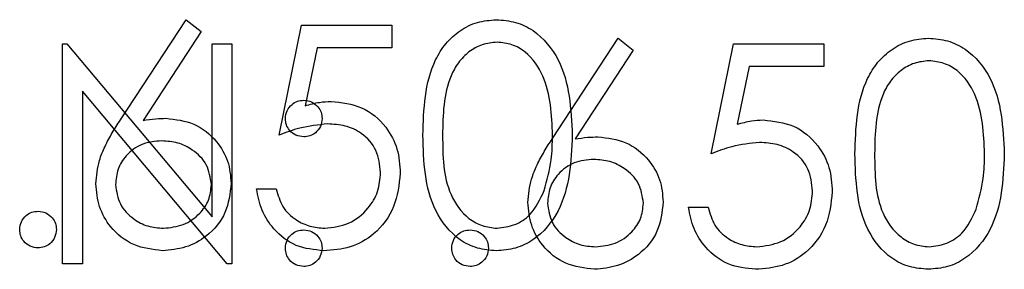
# Model space of a CAD drawing. Header units: inches. Extents: x 1802 to 2468, y -208 to -72.
# Tile 38 of 256: x 1820.687 to 1821.224, y -155.105 to -154.968. Entities that reach past the tile are written whole.
import ezdxf

# ---------------------------------------------------------------- set-up
doc = ezdxf.new("R2010")
doc.units = ezdxf.units.IN
doc.header["$LTSCALE"] = 0.5
doc.header["$MEASUREMENT"] = 0
doc.layers.add('DSS-M-S', color=53, linetype='Continuous')
doc.layers.add('DST-M-S', color=53, linetype='Continuous')

msp = doc.modelspace()

# ---------------------------------------------------------------- linework, layer by layer
at = {"layer": 'DSS-M-S', "linetype": 'Continuous', "lineweight": 25}
for p, q in [((1820.74183, -155.02314), (1820.77765, -154.96838)), ((1820.77765, -154.96838), (1820.78594, -154.9749)), ((1820.82842, -155.03146), (1820.84073, -154.97146)), ((1820.84073, -154.97146), (1820.88996, -154.97146)), ((1820.88996, -154.97146), (1820.88996, -154.98377)), ((1820.78594, -154.9749), (1820.75424, -155.02338)), ((1820.84914, -154.98377), (1820.84267, -155.01533)), ((1820.88996, -154.98377), (1820.84914, -154.98377)), ((1820.81611, -155.06069), (1820.82688, -155.06069))]:
    msp.add_line(p, q, dxfattribs=at)
for points, knots in [([(1820.90688, -155.03151), (1820.90734, -155.01718), (1820.90793, -154.99925), (1820.91911, -154.98122), (1820.9269, -154.97406), (1820.93648, -154.96924), (1820.94349, -154.96867), (1820.947, -154.96838)], [0, 0, 0, 0, 0.498702, 0.624177, 0.749467, 0.874745, 1, 1, 1, 1]), ([(1820.947, -154.96838), (1820.95053, -154.96867), (1820.9576, -154.96923), (1820.97047, -154.97549), (1820.98669, -154.99551), (1820.98773, -155.01711), (1820.98842, -155.03151)], [0, 0, 0, 0, 0.1256, 0.251197, 0.500581, 1, 1, 1, 1]), ([(1820.94736, -154.98069), (1820.94461, -154.98097), (1820.93911, -154.98152), (1820.93181, -154.98573), (1820.92599, -154.99164), (1820.91805, -155.00625), (1820.91783, -155.02026), (1820.91765, -155.03146)], [0, 0, 0, 0, 0.1251388, 0.2504182, 0.3755189, 0.5008471, 1, 1, 1, 1]), ([(1820.97765, -155.03146), (1820.9772, -155.02032), (1820.97654, -155.00363), (1820.96531, -154.98713), (1820.9556, -154.98156), (1820.95011, -154.98098), (1820.94736, -154.98069)], [0, 0, 0, 0, 0.5000715, 0.7490206, 0.8745985, 1, 1, 1, 1]), ([(1820.84267, -155.01533), (1820.84527, -155.01462), (1820.8499, -155.01334), (1820.8547, -155.0131), (1820.85681, -155.013)], [0, 0, 0, 0, 0.560064, 1, 1, 1, 1]), ([(1820.85681, -155.013), (1820.86255, -155.01361), (1820.87402, -155.01482), (1820.88663, -155.02563), (1820.89366, -155.03876), (1820.89427, -155.04775), (1820.89457, -155.05225)], [0, 0, 0, 0, 0.2796881, 0.5590255, 0.7792916, 1, 1, 1, 1]), ([(1820.72842, -155.058), (1820.72884, -155.05371), (1820.72954, -155.04664), (1820.73335, -155.03749), (1820.73731, -155.03015), (1820.74033, -155.02548), (1820.74183, -155.02314)], [0, 0, 0, 0, 0.3393742, 0.5594856, 0.7797313, 1, 1, 1, 1]), ([(1820.75424, -155.02338), (1820.75654, -155.02302), (1820.76066, -155.02237), (1820.76483, -155.02227), (1820.76666, -155.02223)], [0, 0, 0, 0, 0.55991, 1, 1, 1, 1]), ([(1820.76666, -155.02223), (1820.77192, -155.02283), (1820.78244, -155.02403), (1820.79414, -155.03365), (1820.80122, -155.04539), (1820.80192, -155.05365), (1820.80226, -155.05778)], [0, 0, 0, 0, 0.279638, 0.559326, 0.779527, 1, 1, 1, 1]), ([(1820.85486, -155.02531), (1820.84978, -155.02583), (1820.84069, -155.02677), (1820.83217, -155.03003), (1820.82842, -155.03146)], [0, 0, 0, 0, 0.559416, 1, 1, 1, 1]), ([(1820.8838, -155.0518), (1820.88336, -155.04764), (1820.88247, -155.03935), (1820.87439, -155.03034), (1820.86461, -155.02587), (1820.85811, -155.02549), (1820.85486, -155.02531)], [0, 0, 0, 0, 0.279539, 0.558617, 0.779047, 1, 1, 1, 1]), ([(1820.947, -155.09454), (1820.9435, -155.09425), (1820.93649, -155.09368), (1820.92375, -155.0874), (1820.90799, -155.06724), (1820.90732, -155.04581), (1820.90688, -155.03151)], [0, 0, 0, 0, 0.125551, 0.25109, 0.50025, 1, 1, 1, 1]), ([(1820.91765, -155.03146), (1820.91774, -155.04268), (1820.91787, -155.05947), (1820.92939, -155.07585), (1820.93912, -155.08134), (1820.94462, -155.08193), (1820.94736, -155.08223)], [0, 0, 0, 0, 0.500291, 0.749086, 0.874606, 1, 1, 1, 1]), ([(1820.98842, -155.03151), (1820.98775, -155.04591), (1820.98674, -155.0675), (1820.97043, -155.0874), (1820.95759, -155.09368), (1820.95053, -155.09425), (1820.947, -155.09454)], [0, 0, 0, 0, 0.499407, 0.748743, 0.874372, 1, 1, 1, 1]), ([(1820.97311, -155.06163), (1820.97463, -155.0561), (1820.97737, -155.04621), (1820.97756, -155.03597), (1820.97765, -155.03146)], [0, 0, 0, 0, 0.5595988, 1, 1, 1, 1]), ([(1820.7644, -155.03454), (1820.76075, -155.03485), (1820.75344, -155.03547), (1820.74506, -155.0418), (1820.73997, -155.04985), (1820.73945, -155.05557), (1820.73919, -155.05843)], [0, 0, 0, 0, 0.280127, 0.559515, 0.779719, 1, 1, 1, 1]), ([(1820.7915, -155.05843), (1820.79094, -155.05467), (1820.78983, -155.04713), (1820.78196, -155.03955), (1820.77328, -155.03516), (1820.76736, -155.03475), (1820.7644, -155.03454)], [0, 0, 0, 0, 0.278754, 0.558605, 0.779147, 1, 1, 1, 1]), ([(1820.89457, -155.05225), (1820.89387, -155.05848), (1820.89247, -155.07092), (1820.88169, -155.08539), (1820.86743, -155.09342), (1820.85763, -155.09417), (1820.85272, -155.09454)], [0, 0, 0, 0, 0.2798641, 0.559271, 0.7794235, 1, 1, 1, 1]), ([(1820.85335, -155.08223), (1820.85784, -155.0817), (1820.86683, -155.08065), (1820.87686, -155.07244), (1820.88296, -155.06241), (1820.88352, -155.05534), (1820.8838, -155.0518)], [0, 0, 0, 0, 0.279617, 0.559357, 0.779559, 1, 1, 1, 1]), ([(1820.76476, -155.09454), (1820.7594, -155.09389), (1820.74866, -155.09261), (1820.73654, -155.08286), (1820.72967, -155.07063), (1820.72884, -155.06221), (1820.72842, -155.058)], [0, 0, 0, 0, 0.27967, 0.559085, 0.779558, 1, 1, 1, 1]), ([(1820.73919, -155.05843), (1820.7397, -155.06212), (1820.74073, -155.06949), (1820.74822, -155.07711), (1820.75666, -155.08157), (1820.76245, -155.08201), (1820.76534, -155.08223)], [0, 0, 0, 0, 0.279059, 0.55882, 0.779303, 1, 1, 1, 1]), ([(1820.80226, -155.05778), (1820.80164, -155.06328), (1820.80041, -155.07426), (1820.79016, -155.08642), (1820.77767, -155.09332), (1820.76907, -155.09413), (1820.76476, -155.09454)], [0, 0, 0, 0, 0.279631, 0.55896, 0.779478, 1, 1, 1, 1]), ([(1820.76534, -155.08223), (1820.76903, -155.08186), (1820.7764, -155.08112), (1820.78495, -155.07497), (1820.79059, -155.06712), (1820.79119, -155.06133), (1820.7915, -155.05843)], [0, 0, 0, 0, 0.280018, 0.559853, 0.779987, 1, 1, 1, 1]), ([(1820.85272, -155.09454), (1820.84758, -155.09401), (1820.83729, -155.09296), (1820.82566, -155.08378), (1820.81847, -155.07258), (1820.8169, -155.06466), (1820.81611, -155.06069)], [0, 0, 0, 0, 0.2796245, 0.5590192, 0.7793803, 1, 1, 1, 1]), ([(1820.82688, -155.06069), (1820.82781, -155.06408), (1820.82966, -155.07085), (1820.83699, -155.07771), (1820.84516, -155.08153), (1820.85062, -155.082), (1820.85335, -155.08223)], [0, 0, 0, 0, 0.28005, 0.559166, 0.779583, 1, 1, 1, 1]), ([(1820.94736, -155.08223), (1820.95064, -155.08182), (1820.9572, -155.08099), (1820.96733, -155.07415), (1820.97092, -155.06637), (1820.97311, -155.06163)], [0, 0, 0, 0, 0.280257, 0.560781, 1, 1, 1, 1]), ([(1820.68688, -155.083), (1820.68706, -155.08152), (1820.68741, -155.07857), (1820.69012, -155.07531), (1820.6934, -155.0733), (1820.69572, -155.0731), (1820.69688, -155.073)], [0, 0, 0, 0, 0.2795762, 0.5592837, 0.7795524, 1, 1, 1, 1]), ([(1820.69688, -155.073), (1820.69836, -155.07317), (1820.70132, -155.0735), (1820.70455, -155.07625), (1820.7066, -155.07951), (1820.70679, -155.08184), (1820.70688, -155.083)], [0, 0, 0, 0, 0.279602, 0.559212, 0.779475, 1, 1, 1, 1]), ([(1820.69688, -155.093), (1820.69541, -155.09282), (1820.69247, -155.09245), (1820.68921, -155.08974), (1820.6872, -155.08647), (1820.68699, -155.08416), (1820.68688, -155.083)], [0, 0, 0, 0, 0.279581, 0.559143, 0.779575, 1, 1, 1, 1]), ([(1820.70688, -155.083), (1820.70671, -155.08447), (1820.70636, -155.08742), (1820.70362, -155.09067), (1820.70035, -155.09269), (1820.69804, -155.09289), (1820.69688, -155.093)], [0, 0, 0, 0, 0.2794691, 0.5593578, 0.7796739, 1, 1, 1, 1])]:
    msp.add_open_spline(points, degree=3, knots=knots, dxfattribs=at)
at = {"layer": 'DST-M-S', "linetype": 'Continuous', "lineweight": 25}
for p, q in [((1820.71031, -154.98159), (1820.71257, -154.98159)), ((1820.71031, -155.10159), (1820.71031, -154.98159)), ((1820.71257, -154.98159), (1820.79185, -155.07604)), ((1820.79185, -154.98159), (1820.80262, -154.98159)), ((1820.79185, -155.07604), (1820.79185, -154.98159)), ((1820.80262, -154.98159), (1820.80262, -155.10159)), ((1820.97757, -155.03327), (1821.01339, -154.97851)), ((1821.01339, -154.97851), (1821.02168, -154.98503)), ((1821.06416, -155.04159), (1821.07647, -154.98159)), ((1821.07647, -154.98159), (1821.1257, -154.98159)), ((1821.1257, -154.98159), (1821.1257, -154.9939)), ((1821.02168, -154.98503), (1820.98998, -155.03351)), ((1821.08488, -154.9939), (1821.07841, -155.02546)), ((1821.1257, -154.9939), (1821.08488, -154.9939)), ((1820.80017, -155.10159), (1820.72108, -155.00736)), ((1820.72108, -155.00736), (1820.72108, -155.10159)), ((1821.05185, -155.07082), (1821.06262, -155.07082)), ((1820.72108, -155.10159), (1820.71031, -155.10159)), ((1820.80262, -155.10159), (1820.80017, -155.10159))]:
    msp.add_line(p, q, dxfattribs=at)
for points, knots in [([(1821.14262, -155.04164), (1821.14309, -155.02731), (1821.14367, -155.00938), (1821.15485, -154.99135), (1821.16264, -154.98419), (1821.17222, -154.97937), (1821.17923, -154.9788), (1821.18274, -154.97851)], [0, 0, 0, 0, 0.498702, 0.624177, 0.749467, 0.874745, 1, 1, 1, 1]), ([(1821.18274, -154.97851), (1821.18627, -154.9788), (1821.19334, -154.97936), (1821.20621, -154.98563), (1821.22243, -155.00565), (1821.22347, -155.02724), (1821.22416, -155.04164)], [0, 0, 0, 0, 0.1256, 0.251197, 0.500581, 1, 1, 1, 1]), ([(1821.1831, -154.99082), (1821.18035, -154.9911), (1821.17485, -154.99165), (1821.16755, -154.99587), (1821.16173, -155.00177), (1821.15379, -155.01638), (1821.15357, -155.03039), (1821.15339, -155.04159)], [0, 0, 0, 0, 0.125139, 0.250418, 0.375519, 0.500847, 1, 1, 1, 1]), ([(1821.21339, -155.04159), (1821.21295, -155.03045), (1821.21228, -155.01376), (1821.20105, -154.99726), (1821.19134, -154.99169), (1821.18585, -154.99111), (1821.1831, -154.99082)], [0, 0, 0, 0, 0.500072, 0.749021, 0.874598, 1, 1, 1, 1]), ([(1820.83185, -155.02236), (1820.83203, -155.02089), (1820.8324, -155.01795), (1820.83511, -155.01469), (1820.83838, -155.01268), (1820.8407, -155.01247), (1820.84185, -155.01236)], [0, 0, 0, 0, 0.279585, 0.559454, 0.779697, 1, 1, 1, 1]), ([(1820.84185, -155.01236), (1820.84333, -155.01253), (1820.84629, -155.01286), (1820.84952, -155.01562), (1820.85158, -155.01887), (1820.85176, -155.0212), (1820.85185, -155.02236)], [0, 0, 0, 0, 0.279602, 0.559212, 0.779475, 1, 1, 1, 1]), ([(1820.84185, -155.03236), (1820.84038, -155.03219), (1820.83742, -155.03184), (1820.83417, -155.02912), (1820.83216, -155.02584), (1820.83195, -155.02352), (1820.83185, -155.02236)], [0, 0, 0, 0, 0.279647, 0.559299, 0.779615, 1, 1, 1, 1]), ([(1820.85185, -155.02236), (1820.85169, -155.02384), (1820.85136, -155.0268), (1820.84861, -155.03004), (1820.84534, -155.03207), (1820.84301, -155.03226), (1820.84185, -155.03236)], [0, 0, 0, 0, 0.279517, 0.559326, 0.779544, 1, 1, 1, 1]), ([(1821.07841, -155.02546), (1821.08101, -155.02475), (1821.08564, -155.02347), (1821.09044, -155.02323), (1821.09255, -155.02313)], [0, 0, 0, 0, 0.560064, 1, 1, 1, 1]), ([(1821.09255, -155.02313), (1821.09829, -155.02374), (1821.10976, -155.02496), (1821.12237, -155.03576), (1821.1294, -155.04889), (1821.13001, -155.05788), (1821.13031, -155.06238)], [0, 0, 0, 0, 0.279688, 0.559025, 0.779292, 1, 1, 1, 1]), ([(1820.96416, -155.06813), (1820.96458, -155.06384), (1820.96528, -155.05677), (1820.96909, -155.04762), (1820.97305, -155.04028), (1820.97607, -155.03561), (1820.97757, -155.03327)], [0, 0, 0, 0, 0.339374, 0.559486, 0.779731, 1, 1, 1, 1]), ([(1820.98998, -155.03351), (1820.99228, -155.03315), (1820.9964, -155.03251), (1821.00057, -155.0324), (1821.0024, -155.03236)], [0, 0, 0, 0, 0.55991, 1, 1, 1, 1]), ([(1821.0024, -155.03236), (1821.00766, -155.03296), (1821.01818, -155.03416), (1821.02988, -155.04378), (1821.03697, -155.05552), (1821.03766, -155.06378), (1821.03801, -155.06791)], [0, 0, 0, 0, 0.279638, 0.559326, 0.779527, 1, 1, 1, 1]), ([(1821.0906, -155.03544), (1821.08552, -155.03596), (1821.07644, -155.03691), (1821.06791, -155.04016), (1821.06416, -155.04159)], [0, 0, 0, 0, 0.559416, 1, 1, 1, 1]), ([(1821.11954, -155.06193), (1821.1191, -155.05778), (1821.11821, -155.04948), (1821.11013, -155.04047), (1821.10035, -155.036), (1821.09385, -155.03563), (1821.0906, -155.03544)], [0, 0, 0, 0, 0.279539, 0.558617, 0.779047, 1, 1, 1, 1]), ([(1821.18274, -155.10467), (1821.17924, -155.10438), (1821.17223, -155.10381), (1821.15949, -155.09753), (1821.14373, -155.07737), (1821.14306, -155.05594), (1821.14262, -155.04164)], [0, 0, 0, 0, 0.125551, 0.25109, 0.50025, 1, 1, 1, 1]), ([(1821.15339, -155.04159), (1821.15348, -155.05281), (1821.15361, -155.06961), (1821.16513, -155.08599), (1821.17487, -155.09147), (1821.18036, -155.09207), (1821.1831, -155.09236)], [0, 0, 0, 0, 0.5002912, 0.749086, 0.8746062, 1, 1, 1, 1]), ([(1821.22416, -155.04164), (1821.22349, -155.05604), (1821.22248, -155.07763), (1821.20617, -155.09753), (1821.19333, -155.10381), (1821.18627, -155.10438), (1821.18274, -155.10467)], [0, 0, 0, 0, 0.499407, 0.748743, 0.874372, 1, 1, 1, 1]), ([(1821.20885, -155.07176), (1821.21038, -155.06623), (1821.21311, -155.05634), (1821.2133, -155.0461), (1821.21339, -155.04159)], [0, 0, 0, 0, 0.559599, 1, 1, 1, 1]), ([(1821.00015, -155.04467), (1820.99649, -155.04498), (1820.98919, -155.0456), (1820.9808, -155.05193), (1820.97571, -155.05998), (1820.97519, -155.0657), (1820.97493, -155.06856)], [0, 0, 0, 0, 0.280127, 0.559515, 0.779719, 1, 1, 1, 1]), ([(1821.02724, -155.06856), (1821.02668, -155.0648), (1821.02557, -155.05726), (1821.0177, -155.04968), (1821.00902, -155.04529), (1821.0031, -155.04488), (1821.00015, -155.04467)], [0, 0, 0, 0, 0.2787544, 0.558605, 0.7791474, 1, 1, 1, 1]), ([(1821.13031, -155.06238), (1821.12961, -155.06861), (1821.12821, -155.08105), (1821.11743, -155.09552), (1821.10317, -155.10355), (1821.09337, -155.1043), (1821.08846, -155.10467)], [0, 0, 0, 0, 0.279864, 0.559271, 0.779424, 1, 1, 1, 1]), ([(1821.08909, -155.09236), (1821.09358, -155.09183), (1821.10258, -155.09078), (1821.1126, -155.08257), (1821.1187, -155.07254), (1821.11926, -155.06547), (1821.11954, -155.06193)], [0, 0, 0, 0, 0.279617, 0.559357, 0.779559, 1, 1, 1, 1]), ([(1821.00051, -155.10467), (1820.99514, -155.10402), (1820.9844, -155.10274), (1820.97228, -155.09299), (1820.96541, -155.08076), (1820.96458, -155.07234), (1820.96416, -155.06813)], [0, 0, 0, 0, 0.2796696, 0.5590848, 0.7795576, 1, 1, 1, 1]), ([(1820.97493, -155.06856), (1820.97544, -155.07225), (1820.97647, -155.07962), (1820.98396, -155.08724), (1820.9924, -155.0917), (1820.99819, -155.09214), (1821.00108, -155.09236)], [0, 0, 0, 0, 0.279059, 0.55882, 0.779303, 1, 1, 1, 1]), ([(1821.03801, -155.06791), (1821.03739, -155.07341), (1821.03615, -155.08439), (1821.0259, -155.09655), (1821.01341, -155.10345), (1821.00481, -155.10426), (1821.00051, -155.10467)], [0, 0, 0, 0, 0.279631, 0.55896, 0.779478, 1, 1, 1, 1]), ([(1821.00108, -155.09236), (1821.00477, -155.09199), (1821.01214, -155.09125), (1821.02069, -155.0851), (1821.02633, -155.07725), (1821.02693, -155.07146), (1821.02724, -155.06856)], [0, 0, 0, 0, 0.280018, 0.559853, 0.779987, 1, 1, 1, 1]), ([(1821.08846, -155.10467), (1821.08332, -155.10414), (1821.07303, -155.10309), (1821.0614, -155.09391), (1821.05421, -155.08271), (1821.05264, -155.07479), (1821.05185, -155.07082)], [0, 0, 0, 0, 0.279625, 0.559019, 0.77938, 1, 1, 1, 1]), ([(1821.06262, -155.07082), (1821.06355, -155.07421), (1821.0654, -155.08098), (1821.07273, -155.08784), (1821.0809, -155.09166), (1821.08636, -155.09213), (1821.08909, -155.09236)], [0, 0, 0, 0, 0.28005, 0.559166, 0.779583, 1, 1, 1, 1]), ([(1821.1831, -155.09236), (1821.18638, -155.09195), (1821.19294, -155.09113), (1821.20307, -155.08428), (1821.20666, -155.0765), (1821.20885, -155.07176)], [0, 0, 0, 0, 0.280257, 0.560781, 1, 1, 1, 1]), ([(1820.83185, -155.09313), (1820.83203, -155.09166), (1820.83238, -155.08871), (1820.83509, -155.08544), (1820.83837, -155.08343), (1820.84069, -155.08323), (1820.84185, -155.08313)], [0, 0, 0, 0, 0.279576, 0.559284, 0.779552, 1, 1, 1, 1]), ([(1820.84185, -155.08313), (1820.84333, -155.0833), (1820.84629, -155.08363), (1820.84952, -155.08639), (1820.85158, -155.08964), (1820.85176, -155.09197), (1820.85185, -155.09313)], [0, 0, 0, 0, 0.279602, 0.559212, 0.779475, 1, 1, 1, 1]), ([(1820.92262, -155.09313), (1820.9228, -155.09166), (1820.92315, -155.08871), (1820.92586, -155.08544), (1820.92914, -155.08343), (1820.93146, -155.08323), (1820.93262, -155.08313)], [0, 0, 0, 0, 0.279576, 0.559284, 0.779552, 1, 1, 1, 1]), ([(1820.93262, -155.08313), (1820.9341, -155.0833), (1820.93706, -155.08363), (1820.94029, -155.08639), (1820.94235, -155.08964), (1820.94253, -155.09197), (1820.94262, -155.09313)], [0, 0, 0, 0, 0.279602, 0.559212, 0.779475, 1, 1, 1, 1]), ([(1820.84185, -155.10313), (1820.84038, -155.10295), (1820.83744, -155.10258), (1820.83418, -155.09987), (1820.83217, -155.0966), (1820.83196, -155.09429), (1820.83185, -155.09313)], [0, 0, 0, 0, 0.279581, 0.559143, 0.779575, 1, 1, 1, 1]), ([(1820.85185, -155.09313), (1820.85168, -155.0946), (1820.85133, -155.09755), (1820.8486, -155.1008), (1820.84533, -155.10282), (1820.84301, -155.10303), (1820.84185, -155.10313)], [0, 0, 0, 0, 0.279469, 0.559358, 0.779674, 1, 1, 1, 1]), ([(1820.93262, -155.10313), (1820.93115, -155.10295), (1820.92821, -155.10258), (1820.92495, -155.09987), (1820.92294, -155.0966), (1820.92273, -155.09429), (1820.92262, -155.09313)], [0, 0, 0, 0, 0.279581, 0.559143, 0.779575, 1, 1, 1, 1]), ([(1820.94262, -155.09313), (1820.94245, -155.0946), (1820.9421, -155.09755), (1820.93937, -155.1008), (1820.93609, -155.10282), (1820.93378, -155.10303), (1820.93262, -155.10313)], [0, 0, 0, 0, 0.2794691, 0.5593578, 0.7796739, 1, 1, 1, 1])]:
    msp.add_open_spline(points, degree=3, knots=knots, dxfattribs=at)

doc.saveas('drawing.dxf')
